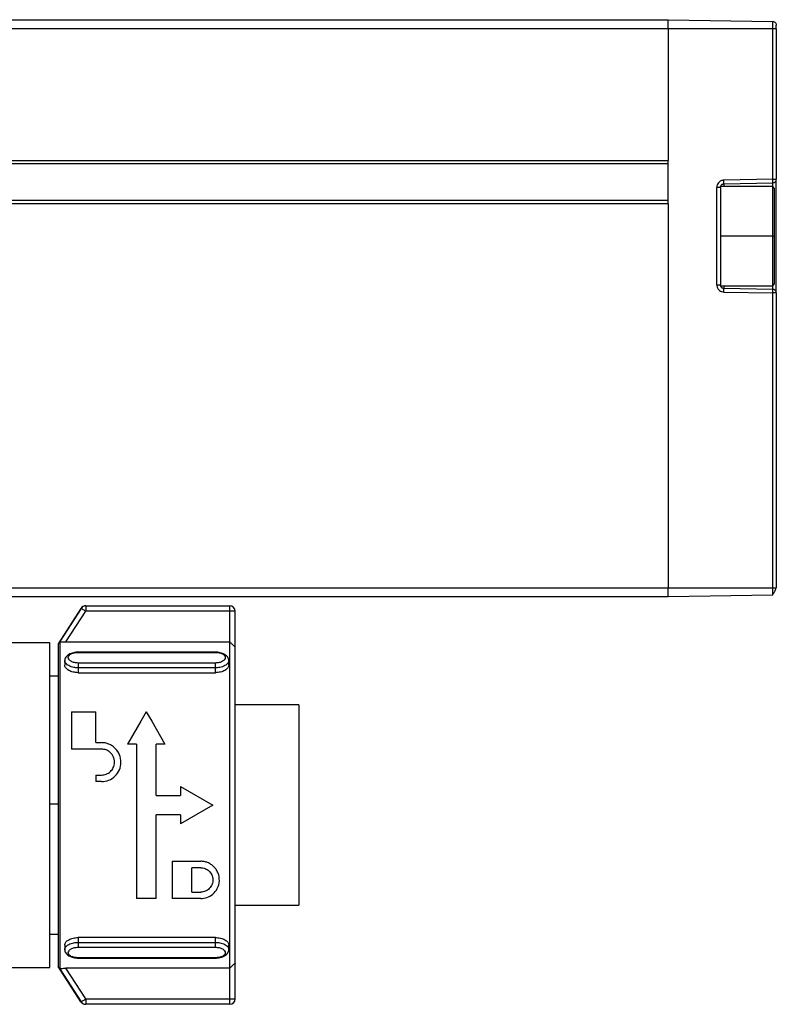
# Model space of a CAD drawing. Header units: millimetres. Extents: x -565 to 1980, y 407 to 731.
# Tile 22 of 22: x 1938 to 1980, y 546 to 600. Entities that reach past the tile are written whole.
import ezdxf

# ---------------------------------------------------------------- set-up
doc = ezdxf.new("R2010")
doc.units = ezdxf.units.MM

# ---------------------------------------------------------------- blocks, each defined once
blk = doc.blocks.new('Drawing View6')
at = {"color": 7, "linetype": 'Continuous', "lineweight": 25}
for p, q in [((-835, 37.515), (153, 37.515)), ((153, 37.015), (153, 37.515)), ((153, 37.515), (158.803, 37.414)), ((158.803, 37.015), (158.803, 37.414)), ((153, 37.015), (-835, 37.015)), ((158.803, 37.015), (153, 37.015)), ((153, 37.015), (153, 29.715)), ((158.803, 28.666), (158.803, 37.015)), ((159, 37.015), (158.986, 37.015)), ((159, 37.015), (159, 28.666)), ((-835, 29.715), (153, 29.715)), ((153, 29.515), (-835, 29.515)), ((153, 27.315), (153, 29.715)), ((158.803, 28.666), (156.097, 28.618)), ((156.097, 28.418), (158.803, 28.466)), ((156.097, 28.418), (156.097, 28.265)), ((158.803, 28.666), (159, 28.666)), ((158.803, 28.261), (158.803, 28.466)), ((159, 22.364), (159, 28.666)), ((155.703, 22.811), (155.703, 28.218)), ((155.9, 28.218), (155.703, 28.218)), ((155.9, 28.218), (155.9, 26.758)), ((158.8, 28.265), (155.907, 28.265)), ((158.9, 28.165), (158.8, 28.265)), ((158.8, 25.515), (158.8, 28.265)), ((158.9, 25.515), (158.9, 28.165)), ((-835, 27.515), (153, 27.515)), ((153, 27.315), (-835, 27.315)), ((153, 27.315), (153, 6.015)), ((155.9, 26.758), (155.9, 25.515)), ((155.9, 25.515), (155.9, 24.271)), ((158.8, 25.515), (155.9, 25.515)), ((158.8, 25.515), (158.9, 25.515)), ((158.8, 22.765), (158.8, 25.515)), ((158.9, 22.865), (158.9, 25.515)), ((155.9, 24.271), (155.9, 22.811)), ((155.703, 22.811), (155.9, 22.811)), ((155.905, 22.765), (158.8, 22.765)), ((156.097, 22.765), (156.097, 22.613)), ((156.097, 22.613), (156.097, 22.611)), ((158.803, 22.564), (156.097, 22.611)), ((156.097, 22.412), (158.803, 22.364)), ((158.8, 22.765), (158.9, 22.865)), ((158.803, 22.566), (158.803, 22.768)), ((158.803, 22.564), (158.803, 22.566)), ((158.803, 6.015), (158.803, 22.364)), ((159, 22.364), (158.803, 22.364)), ((159, 22.364), (159, 6.015)), ((-835, 6.015), (153, 6.015)), ((153, 5.515), (153, 6.015)), ((153, 6.015), (158.803, 6.015)), ((158.803, 5.616), (158.803, 6.015)), ((158.986, 6.015), (159, 6.015)), ((153, 5.515), (-835, 5.515)), ((158.803, 5.616), (153, 5.515)), ((120.718, 5.014), (120.718, 4.715)), ((120.718, 5.014), (128.7, 5.014)), ((128.7, 4.715), (128.7, 5.014)), ((120.452, 4.878), (119.18, 2.92)), ((120.467, 4.878), (119.277, 3.042)), ((119.617, 3.014), (120.718, 4.715)), ((128.7, 4.715), (120.718, 4.715)), ((128.7, 3.014), (128.7, 4.715)), ((129, 4.715), (128.7, 4.715)), ((129, 2.742), (129, 4.715)), ((118.728, 2.97), (108.752, 2.97)), ((118.728, -15.03), (118.728, 2.97)), ((119.18, 2.92), (119.18, -14.98)), ((119.277, 3.042), (119.277, -15.102)), ((119.617, 3.014), (128.7, 3.014)), ((129, -14.803), (129, 2.742)), ((127.9, 2.458), (120.3, 2.458)), ((120.3, 2.434), (127.9, 2.434)), ((119.55, 1.984), (119.55, 1.729)), ((127.9, 1.847), (120.3, 1.847)), ((128.65, 1.729), (128.65, 1.984)), ((119.18, 1.12), (118.728, 1.12)), ((127.9, 1.579), (120.3, 1.579)), ((120.3, 1.579), (120.3, 1.31)), ((120.3, 1.31), (127.9, 1.31)), ((127.9, 1.31), (127.9, 1.579)), ((132.528, -0.48), (129, -0.48)), ((132.528, -0.48), (132.528, -11.58)), ((119.933, -0.856), (119.933, -2.926)), ((119.933, -0.856), (121.283, -0.856)), ((121.283, -2.566), (121.283, -0.856)), ((124.073, -0.856), (123.772, -1.38)), ((124.073, -0.856), (124.375, -1.38)), ((123.772, -1.38), (123.038, -2.656)), ((124.375, -1.38), (125.108, -2.656)), ((121.283, -2.566), (121.589, -2.566)), ((123.533, -2.656), (123.038, -2.656)), ((123.533, -2.656), (123.533, -11.215)), ((125.108, -2.656), (124.613, -2.656)), ((124.613, -5.491), (124.613, -2.656)), ((121.589, -2.926), (119.933, -2.926)), ((121.283, -4.366), (121.283, -4.726)), ((121.283, -4.366), (121.589, -4.366)), ((121.589, -4.726), (121.283, -4.726)), ((125.963, -4.996), (125.963, -5.491)), ((125.963, -4.996), (127.763, -6.031)), ((118.728, -5.955), (119.18, -5.955)), ((124.613, -5.491), (125.963, -5.491)), ((127.763, -6.031), (125.963, -7.066)), ((125.963, -6.571), (124.613, -6.571)), ((124.613, -11.215), (124.613, -6.571)), ((125.963, -6.571), (125.963, -7.066)), ((125.513, -9.145), (127.088, -9.145)), ((125.513, -9.145), (125.513, -11.215)), ((127.088, -9.505), (126.593, -9.505)), ((126.593, -10.855), (126.593, -9.505)), ((126.593, -10.855), (127.088, -10.855)), ((124.613, -11.215), (123.533, -11.215)), ((127.088, -11.215), (125.513, -11.215)), ((129, -11.58), (132.528, -11.58)), ((118.728, -13.18), (119.18, -13.18)), ((127.9, -13.371), (120.3, -13.371)), ((120.3, -13.371), (120.3, -13.64)), ((120.3, -13.64), (127.9, -13.64)), ((127.9, -13.64), (127.9, -13.371)), ((119.55, -13.789), (119.55, -14.045)), ((120.3, -13.908), (127.9, -13.908)), ((128.65, -14.045), (128.65, -13.789)), ((127.9, -14.495), (120.3, -14.495)), ((120.3, -14.519), (127.9, -14.519)), ((108.752, -15.03), (118.728, -15.03)), ((120.452, -16.939), (119.18, -14.98)), ((119.277, -15.102), (120.467, -16.938)), ((128.7, -15.075), (119.617, -15.075)), ((120.718, -16.775), (119.617, -15.075)), ((128.7, -16.775), (128.7, -15.075)), ((129, -16.775), (129, -14.803)), ((120.718, -16.775), (128.7, -16.775)), ((128.7, -17.075), (120.718, -17.075))]:
    blk.add_line(p, q, dxfattribs=at)
at = {"color": 7, "linetype": 'Continuous', "lineweight": 25, "flags": 128}
for points in [[(120.718, 5.014), (120.715, 5.014), (120.712, 5.014), (120.709, 5.014), (120.707, 5.014), (120.705, 5.014), (120.704, 5.014), (120.704, 5.014), (120.703, 5.014)], [(120.452, 4.878), (120.452, 4.878), (120.453, 4.878), (120.454, 4.878), (120.455, 4.878), (120.458, 4.878), (120.46, 4.878), (120.463, 4.878), (120.467, 4.878)], [(120.718, -16.775), (120.718, -16.834), (120.718, -16.89), (120.718, -16.942), (120.718, -16.987), (120.718, -17.025), (120.718, -17.052), (120.718, -17.07), (120.718, -17.075)], [(128.7, -17.075), (128.7, -17.07), (128.7, -17.052), (128.7, -17.025), (128.7, -16.987), (128.7, -16.942), (128.7, -16.89), (128.7, -16.834), (128.7, -16.775)], [(128.7, -16.775), (128.759, -16.775), (128.815, -16.775), (128.867, -16.775), (128.912, -16.775), (128.949, -16.775), (128.977, -16.775), (128.994, -16.775), (129, -16.775)], [(120.467, -16.939), (120.463, -16.939), (120.46, -16.939), (120.458, -16.939), (120.455, -16.939), (120.454, -16.939), (120.453, -16.939), (120.452, -16.939), (120.452, -16.939)], [(120.703, -17.075), (120.704, -17.075), (120.704, -17.075), (120.705, -17.075), (120.707, -17.075), (120.709, -17.075), (120.712, -17.075), (120.715, -17.075), (120.718, -17.075)]]:
    blk.add_lwpolyline(points, dxfattribs=at)
at = {"color": 7, "linetype": 'Continuous', "lineweight": 25}
for centre, radius, start, end in [((153.231, 28.518), 2.867, 358.0016, 1.9984), ((155.938, 28.566), 2.867, 358.0016, 1.9984), ((158.8, 28.666), 0.2, 271, 0), ((153.231, 22.511), 2.867, 358.0016, 1.9984), ((155.938, 22.464), 2.867, 358.0016, 1.9984), ((158.8, 22.364), 0.2, 0, 89), ((120.703, 4.715), 0.3, 90.0001, 147.022), ((120.718, 4.715), 0.3, 90.008, 147.0866), ((128.7, 4.715), 0.3, 0, 90), ((128.7, -16.775), 0.3, 270, 0), ((120.703, -16.775), 0.3, 212.9782, 269.9999), ((120.718, -16.776), 0.3, 212.9133, 269.9915)]:
    blk.add_arc(centre, radius, start, end, dxfattribs=at)
for points in [[(158.803, 37.414), (158.829, 37.41), (158.881, 37.403), (158.946, 37.357), (158.991, 37.291), (158.997, 37.24), (159, 37.214)], [(120.718, 4.715), (120.686, 4.735), (120.621, 4.777), (120.539, 4.83), (120.481, 4.868), (120.471, 4.875), (120.467, 4.878)], [(128.7, -1.48), (128.7, -0.889), (128.7, 0.295), (128.7, 1.649), (128.7, 2.637), (128.7, 2.889), (128.7, 3.014)], [(120.3, 1.847), (120.3, 1.831), (120.3, 1.797), (120.3, 1.725), (120.3, 1.648), (120.3, 1.602), (120.3, 1.579)], [(127.9, 1.579), (127.9, 1.602), (127.9, 1.648), (127.9, 1.725), (127.9, 1.797), (127.9, 1.831), (127.9, 1.847)], [(128.7, -15.075), (128.7, -14.939), (128.7, -14.666), (128.7, -13.579), (128.7, -12.071), (128.7, -10.182), (128.7, -8.041), (128.7, -5.781), (128.7, -3.516), (128.7, -2.159), (128.7, -1.48)], [(120.3, -13.64), (120.3, -13.663), (120.3, -13.708), (120.3, -13.786), (120.3, -13.858), (120.3, -13.892), (120.3, -13.908)], [(127.9, -13.908), (127.9, -13.892), (127.9, -13.858), (127.9, -13.786), (127.9, -13.708), (127.9, -13.663), (127.9, -13.64)], [(120.467, -16.938), (120.471, -16.935), (120.481, -16.929), (120.539, -16.891), (120.621, -16.838), (120.686, -16.796), (120.718, -16.775)]]:
    blk.add_open_spline(points, degree=3, dxfattribs=at)
for points, knots in [([(158.986, 37.015), (158.988, 37.031), (158.992, 37.063), (158.996, 37.103), (158.999, 37.137), (158.999, 37.151), (158.999, 37.157)], [0, 0, 0, 0, 0.261199, 0.518335, 0.766257, 1, 1, 1, 1]), ([(159, 37.156), (159, 37.173), (159, 37.206), (159, 37.211), (159, 37.214)], [0, 0, 0, 0, 0.496833, 1, 1, 1, 1]), ([(158.986, 37.015), (158.986, 37.015), (158.981, 37.015), (158.944, 37.015), (158.881, 37.015), (158.829, 37.015), (158.803, 37.015)], [0, 0, 0, 0, 0.01669, 0.34446, 0.67223, 1, 1, 1, 1]), ([(156.097, 28.618), (156.039, 28.61), (155.923, 28.593), (155.794, 28.486), (155.717, 28.355), (155.708, 28.264), (155.703, 28.218)], [0, 0, 0, 0, 0.279968, 0.559052, 0.779144, 1, 1, 1, 1]), ([(155.9, 28.218), (155.902, 28.239), (155.906, 28.284), (155.935, 28.336), (155.971, 28.373), (156.007, 28.397), (156.05, 28.414), (156.081, 28.417), (156.097, 28.418)], [0, 0, 0, 0, 0.200075, 0.432951, 0.562297, 0.699923, 0.845825, 1, 1, 1, 1]), ([(155.703, 22.811), (155.711, 22.753), (155.726, 22.637), (155.83, 22.507), (155.96, 22.428), (156.051, 22.417), (156.097, 22.412)], [0, 0, 0, 0, 0.279953, 0.559032, 0.779123, 1, 1, 1, 1]), ([(156.097, 22.611), (156.081, 22.613), (156.05, 22.616), (156.007, 22.633), (155.971, 22.656), (155.935, 22.693), (155.906, 22.746), (155.902, 22.791), (155.9, 22.811)], [0, 0, 0, 0, 0.154175, 0.300078, 0.437704, 0.56705, 0.799926, 1, 1, 1, 1]), ([(158.803, 5.644), (158.822, 5.664), (158.849, 5.693), (158.885, 5.759), (158.911, 5.814), (158.935, 5.87), (158.956, 5.925), (158.973, 5.974), (158.982, 6.002), (158.986, 6.015)], [0, 0, 0, 0, 0.271257, 0.408014, 0.541469, 0.669114, 0.788904, 0.899436, 1, 1, 1, 1]), ([(158.803, 6.015), (158.829, 6.015), (158.882, 6.015), (158.944, 6.015), (158.98, 6.015), (158.985, 6.015), (158.986, 6.015)], [0, 0, 0, 0, 0.329514, 0.659028, 0.988543, 1, 1, 1, 1]), ([(120.648, 5.009), (120.64, 5.007), (120.596, 4.999), (120.531, 4.963), (120.475, 4.918), (120.46, 4.888), (120.458, 4.884)], [0, 0, 0, 0, 0.105657, 0.574128, 0.942446, 1, 1, 1, 1]), ([(120.708, 5.014), (120.707, 5.014), (120.705, 5.014), (120.703, 5.014), (120.703, 5.014), (120.702, 5.014), (120.699, 5.014), (120.696, 5.014), (120.69, 5.014), (120.677, 5.013), (120.663, 5.012), (120.652, 5.01), (120.648, 5.009)], [0, 0, 0, 0, 0.338994, 0.62331, 0.765481, 0.836666, 0.865343, 0.87775, 0.889468, 0.917287, 0.973781, 1, 1, 1, 1]), ([(119.277, 3.042), (119.278, 3.04), (119.281, 3.037), (119.298, 3.033), (119.326, 3.028), (119.377, 3.023), (119.474, 3.017), (119.565, 3.015), (119.617, 3.014)], [0, 0, 0, 0, 0.107501, 0.216773, 0.329067, 0.445533, 0.688981, 1, 1, 1, 1]), ([(128.7, 3.014), (128.735, 2.979), (128.801, 2.914), (128.887, 2.833), (128.95, 2.777), (128.992, 2.742), (128.997, 2.742), (129, 2.742)], [0, 0, 0, 0, 0.26755, 0.49241, 0.671737, 0.844592, 1, 1, 1, 1]), ([(120.3, 2.457), (120.255, 2.454), (120.164, 2.449), (120.027, 2.421), (119.896, 2.378), (119.778, 2.32), (119.679, 2.249), (119.605, 2.166), (119.558, 2.076), (119.553, 2.013), (119.55, 1.981)], [0, 0, 0, 0, 0.117549, 0.238129, 0.361417, 0.486909, 0.614053, 0.742295, 0.871102, 1, 1, 1, 1]), ([(120.3, 1.847), (120.228, 1.852), (120.083, 1.862), (119.9, 1.936), (119.778, 2.039), (119.736, 2.156), (119.778, 2.268), (119.9, 2.36), (120.083, 2.422), (120.228, 2.43), (120.3, 2.434)], [0, 0, 0, 0, 0.124111, 0.248737, 0.374114, 0.500001, 0.625889, 0.751266, 0.875894, 1, 1, 1, 1]), ([(120.3, 2.455), (120.3, 2.456), (120.3, 2.46), (120.3, 2.445), (120.3, 2.434)], [0, 0, 0, 0, 0.229785, 1, 1, 1, 1]), ([(128.65, 1.981), (128.647, 2.013), (128.642, 2.076), (128.595, 2.166), (128.521, 2.249), (128.422, 2.32), (128.304, 2.378), (128.173, 2.421), (128.036, 2.449), (127.945, 2.454), (127.9, 2.457)], [0, 0, 0, 0, 0.128898, 0.257705, 0.385947, 0.513091, 0.638583, 0.761871, 0.882451, 1, 1, 1, 1]), ([(127.9, 2.434), (127.9, 2.445), (127.9, 2.46), (127.9, 2.456), (127.9, 2.455)], [0, 0, 0, 0, 0.7702147, 1, 1, 1, 1]), ([(127.9, 2.434), (127.972, 2.43), (128.117, 2.422), (128.3, 2.36), (128.422, 2.268), (128.464, 2.156), (128.422, 2.039), (128.3, 1.936), (128.117, 1.862), (127.972, 1.852), (127.9, 1.847)], [0, 0, 0, 0, 0.124106, 0.248734, 0.374111, 0.499999, 0.625886, 0.751263, 0.875889, 1, 1, 1, 1]), ([(120.3, 1.31), (120.203, 1.317), (120.007, 1.33), (119.754, 1.432), (119.598, 1.57), (119.531, 1.68), (119.55, 1.729), (119.55, 1.729)], [0, 0, 0, 0, 0.248209, 0.49872, 0.749553, 0.999744, 1, 1, 1, 1]), ([(120.3, 1.579), (120.215, 1.583), (120.078, 1.591), (119.9, 1.64), (119.765, 1.698), (119.659, 1.771), (119.572, 1.867), (119.558, 1.939), (119.55, 1.983)], [0, 0, 0, 0, 0.2159, 0.349804, 0.500724, 0.651695, 0.785583, 1, 1, 1, 1]), ([(128.65, 1.983), (128.642, 1.939), (128.628, 1.867), (128.541, 1.771), (128.435, 1.698), (128.3, 1.64), (128.122, 1.591), (127.985, 1.583), (127.9, 1.579)], [0, 0, 0, 0, 0.214183, 0.348127, 0.499119, 0.650166, 0.784138, 1, 1, 1, 1]), ([(128.65, 1.729), (128.639, 1.677), (128.616, 1.572), (128.443, 1.432), (128.194, 1.33), (127.998, 1.317), (127.9, 1.31)], [0, 0, 0, 0, 0.24881, 0.500088, 0.751214, 1, 1, 1, 1]), ([(121.589, -4.726), (121.729, -4.71), (122.011, -4.678), (122.368, -4.431), (122.609, -4.079), (122.698, -3.658), (122.618, -3.232), (122.417, -2.925), (122.192, -2.74), (122.001, -2.641), (121.797, -2.577), (121.658, -2.57), (121.589, -2.566)], [0, 0, 0, 0, 0.121448, 0.244354, 0.365558, 0.490812, 0.619933, 0.749513, 0.814767, 0.878969, 0.93978, 1, 1, 1, 1]), ([(121.589, -4.366), (121.68, -4.356), (121.862, -4.335), (122.096, -4.18), (122.232, -3.992), (122.295, -3.813), (122.312, -3.68), (122.305, -3.531), (122.267, -3.382), (122.188, -3.237), (122.092, -3.124), (121.981, -3.036), (121.815, -2.949), (121.678, -2.935), (121.589, -2.926)], [0, 0, 0, 0, 0.11836, 0.23626, 0.355801, 0.420989, 0.489679, 0.534588, 0.622748, 0.695986, 0.755794, 0.821853, 0.884541, 1, 1, 1, 1]), ([(127.088, -11.215), (127.206, -11.203), (127.453, -11.178), (127.787, -10.974), (128.041, -10.654), (128.154, -10.235), (128.093, -9.866), (127.959, -9.606), (127.825, -9.443), (127.662, -9.31), (127.481, -9.215), (127.287, -9.156), (127.155, -9.148), (127.088, -9.145)], [0, 0, 0, 0, 0.101914, 0.214829, 0.346939, 0.490821, 0.631706, 0.697116, 0.762183, 0.823721, 0.884692, 0.942289, 1, 1, 1, 1]), ([(127.088, -9.505), (127.131, -9.507), (127.215, -9.512), (127.379, -9.561), (127.566, -9.68), (127.721, -9.894), (127.78, -10.156), (127.738, -10.428), (127.609, -10.628), (127.462, -10.749), (127.342, -10.81), (127.216, -10.848), (127.131, -10.852), (127.088, -10.855)], [0, 0, 0, 0, 0.056584, 0.113199, 0.228949, 0.352882, 0.480242, 0.616196, 0.758031, 0.82278, 0.886406, 0.943414, 1, 1, 1, 1]), ([(119.55, -13.789), (119.561, -13.737), (119.584, -13.633), (119.757, -13.493), (120.005, -13.391), (120.202, -13.378), (120.3, -13.371)], [0, 0, 0, 0, 0.249186, 0.49919, 0.751586, 1, 1, 1, 1]), ([(119.55, -14.046), (119.558, -14.001), (119.571, -13.928), (119.658, -13.833), (119.764, -13.759), (119.9, -13.7), (120.078, -13.652), (120.215, -13.644), (120.3, -13.64)], [0, 0, 0, 0, 0.215373, 0.34906, 0.499747, 0.650815, 0.784688, 1, 1, 1, 1]), ([(127.9, -13.371), (127.998, -13.378), (128.195, -13.391), (128.443, -13.493), (128.616, -13.633), (128.639, -13.738), (128.65, -13.789)], [0, 0, 0, 0, 0.249139, 0.500267, 0.751369, 1, 1, 1, 1]), ([(127.9, -13.64), (127.985, -13.644), (128.122, -13.652), (128.3, -13.7), (128.435, -13.759), (128.541, -13.832), (128.628, -13.928), (128.642, -14), (128.65, -14.044)], [0, 0, 0, 0, 0.215677, 0.349677, 0.500832, 0.651862, 0.785821, 1, 1, 1, 1]), ([(119.55, -14.042), (119.553, -14.073), (119.558, -14.137), (119.605, -14.227), (119.679, -14.309), (119.778, -14.381), (119.896, -14.439), (120.027, -14.482), (120.164, -14.509), (120.255, -14.515), (120.3, -14.517)], [0, 0, 0, 0, 0.128896, 0.257701, 0.385944, 0.513088, 0.638581, 0.761863, 0.88245, 1, 1, 1, 1]), ([(120.3, -14.495), (120.228, -14.491), (120.083, -14.483), (119.9, -14.421), (119.778, -14.329), (119.736, -14.216), (119.778, -14.099), (119.9, -13.997), (120.083, -13.923), (120.228, -13.913), (120.3, -13.908)], [0, 0, 0, 0, 0.124111, 0.248737, 0.374114, 0.500001, 0.625889, 0.751266, 0.875894, 1, 1, 1, 1]), ([(127.9, -13.908), (127.972, -13.913), (128.117, -13.923), (128.3, -13.997), (128.422, -14.099), (128.464, -14.216), (128.422, -14.329), (128.3, -14.421), (128.117, -14.483), (127.972, -14.491), (127.9, -14.495)], [0, 0, 0, 0, 0.124106, 0.248734, 0.374111, 0.499999, 0.625886, 0.751263, 0.875889, 1, 1, 1, 1]), ([(127.9, -14.517), (127.945, -14.515), (128.036, -14.509), (128.173, -14.482), (128.304, -14.439), (128.422, -14.381), (128.521, -14.309), (128.595, -14.227), (128.642, -14.137), (128.647, -14.073), (128.65, -14.042)], [0, 0, 0, 0, 0.11755, 0.238137, 0.361419, 0.486912, 0.614056, 0.742299, 0.871104, 1, 1, 1, 1]), ([(120.3, -14.495), (120.3, -14.506), (120.3, -14.521), (120.3, -14.517), (120.3, -14.516)], [0, 0, 0, 0, 0.770215, 1, 1, 1, 1]), ([(127.9, -14.516), (127.9, -14.517), (127.9, -14.521), (127.9, -14.506), (127.9, -14.495)], [0, 0, 0, 0, 0.229785, 1, 1, 1, 1]), ([(119.277, -15.102), (119.278, -15.101), (119.281, -15.098), (119.298, -15.094), (119.326, -15.089), (119.379, -15.083), (119.476, -15.077), (119.568, -15.076), (119.617, -15.075)], [0, 0, 0, 0, 0.107534, 0.215501, 0.32879, 0.444966, 0.704581, 1, 1, 1, 1]), ([(129, -14.803), (128.998, -14.802), (128.994, -14.802), (128.963, -14.826), (128.907, -14.875), (128.816, -14.96), (128.741, -15.034), (128.7, -15.075)], [0, 0, 0, 0, 0.131935, 0.273337, 0.43979, 0.689197, 1, 1, 1, 1]), ([(120.47, -16.959), (120.477, -16.97), (120.498, -16.999), (120.544, -17.031), (120.594, -17.056), (120.627, -17.067), (120.643, -17.069), (120.644, -17.069)], [0, 0, 0, 0, 0.188762, 0.507805, 0.773763, 0.985169, 1, 1, 1, 1]), ([(120.644, -17.069), (120.653, -17.071), (120.669, -17.074), (120.687, -17.075), (120.695, -17.075), (120.698, -17.075), (120.699, -17.075), (120.701, -17.075), (120.703, -17.075), (120.703, -17.075), (120.704, -17.075), (120.705, -17.075)], [0, 0, 0, 0, 0.122053, 0.201786, 0.222392, 0.237421, 0.256083, 0.289086, 0.371552, 0.720676, 1, 1, 1, 1])]:
    blk.add_open_spline(points, degree=3, knots=knots, dxfattribs=at)

msp = doc.modelspace()

# ---------------------------------------------------------------- block references
at = {"color": 7, "linetype": 'Continuous', "lineweight": 25}
msp.add_blockref('Drawing View6', (1821.091, 562.73), dxfattribs=at)

doc.saveas('drawing.dxf')
